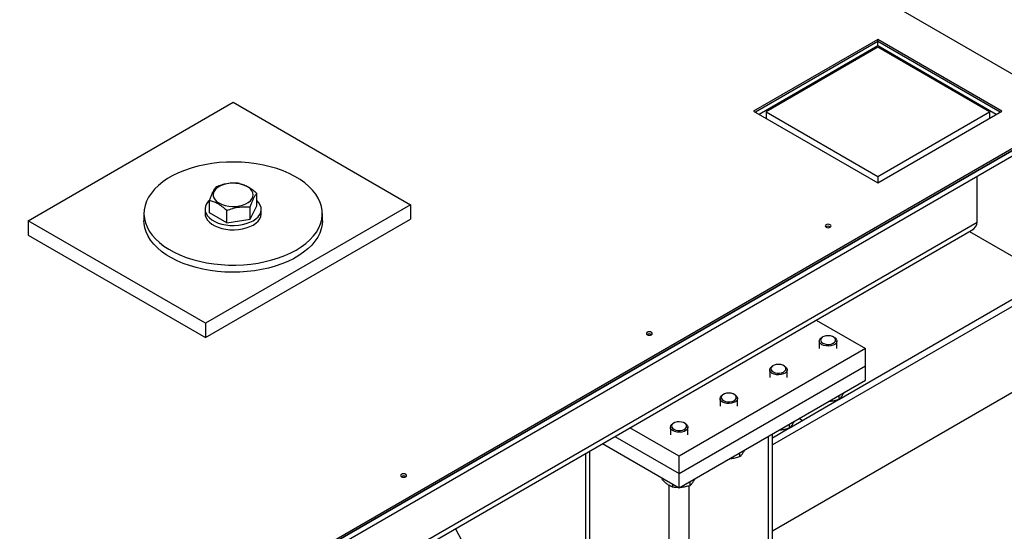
# Model space of a CAD drawing. Header units: millimetres. Extents: x 0 to 841, y 0 to 594.
# Tile 71 of 84: x 769 to 785, y 359 to 367. Entities that reach past the tile are written whole.
import ezdxf

# ---------------------------------------------------------------- set-up
doc = ezdxf.new("R2010")
doc.units = ezdxf.units.MM
doc.layers.add('TRAIT-FORT', color=4, linetype='Continuous', lineweight=25)

msp = doc.modelspace()

# ---------------------------------------------------------------- linework, layer by layer
at = {"layer": 'TRAIT-FORT', "color": 4, "linetype": 'Continuous', "lineweight": 25}
for p, q in [((786.08, 365.761), (768.508, 375.906)), ((782.215, 361.075), (798.207, 370.308)), ((798.308, 370.249), (781.137, 360.337)), ((798.308, 368.85), (781.137, 358.937)), ((782.848, 366.928), (780.828, 365.761)), ((784.868, 365.761), (782.848, 366.928)), ((782.848, 366.893), (782.848, 366.928)), ((782.848, 366.893), (780.858, 365.744)), ((782.848, 366.823), (780.919, 365.709)), ((782.848, 366.799), (781.03, 365.75)), ((782.848, 366.823), (782.848, 366.893)), ((784.838, 365.744), (782.848, 366.893)), ((784.777, 365.709), (782.848, 366.823)), ((784.666, 365.75), (782.848, 366.799)), ((782.464, 366.601), (782.484, 366.589)), ((782.551, 366.628), (782.531, 366.64)), ((769.023, 363.98), (772.359, 365.905)), ((772.359, 365.905), (775.245, 364.239)), ((781.171, 365.855), (781.191, 365.843)), ((759.413, 350.332), (786.08, 365.726)), ((786.08, 365.633), (759.413, 350.238)), ((763.859, 352.933), (786.08, 365.761)), ((786.08, 365.726), (763.859, 352.898)), ((780.828, 365.761), (782.848, 364.595)), ((781.03, 365.75), (781.03, 365.645)), ((781.03, 365.75), (782.848, 364.7)), ((782.848, 364.595), (784.868, 365.761)), ((782.848, 364.7), (784.666, 365.75)), ((784.666, 365.75), (784.666, 365.645)), ((782.848, 364.7), (782.848, 364.595)), ((784.464, 363.953), (784.464, 364.7)), ((772.742, 364.224), (772.742, 364.425)), ((775.245, 364.239), (771.91, 362.314)), ((771.975, 364.109), (771.975, 364.309)), ((772.637, 364.004), (772.742, 364.224)), ((772.637, 364.004), (772.637, 364.204)), ((775.245, 364.239), (775.245, 364.006)), ((770.907, 364.097), (770.907, 363.98)), ((771.901, 364.167), (771.901, 364.097)), ((772.254, 363.946), (771.975, 364.109)), ((772.254, 363.946), (772.254, 364.147)), ((772.816, 364.097), (772.816, 364.167)), ((773.81, 363.98), (773.81, 364.097)), ((784.464, 363.953), (738.957, 337.683)), ((771.91, 362.314), (769.023, 363.98)), ((769.023, 363.98), (769.023, 363.747)), ((771.91, 362.081), (775.245, 364.006)), ((772.254, 363.946), (772.637, 364.004)), ((739.024, 337.644), (784.37, 363.821)), ((769.023, 363.747), (771.91, 362.081)), ((784.34, 363.804), (785.641, 363.053)), ((771.91, 362.314), (771.91, 362.081)), ((781.844, 362.363), (782.646, 361.901)), ((781.897, 362.024), (781.897, 361.901)), ((781.953, 362.091), (781.939, 362.082)), ((782.141, 362.082), (782.127, 362.091)), ((782.183, 361.901), (782.183, 362.024)), ((782.646, 361.901), (779.615, 360.151)), ((782.646, 361.621), (782.646, 361.901)), ((779.615, 359.871), (782.646, 361.621)), ((781.089, 361.558), (781.089, 361.434)), ((781.145, 361.624), (781.131, 361.616)), ((781.333, 361.616), (781.319, 361.624)), ((781.375, 361.434), (781.375, 361.558)), ((782.646, 361.387), (782.646, 361.621)), ((779.615, 359.638), (782.646, 361.387)), ((780.337, 361.158), (780.323, 361.149)), ((780.525, 361.149), (780.51, 361.158)), ((780.281, 361.091), (780.281, 360.967)), ((780.566, 360.967), (780.566, 361.091)), ((781.407, 360.609), (782.209, 361.072)), ((782.212, 361.137), (782.212, 361.073)), ((779.529, 360.691), (779.514, 360.683)), ((779.717, 360.683), (779.702, 360.691)), ((781.404, 360.67), (781.404, 360.606)), ((781.62, 360.732), (781.566, 360.764)), ((779.615, 360.151), (778.814, 360.614)), ((779.473, 360.625), (779.473, 360.501)), ((779.758, 360.501), (779.758, 360.625)), ((781.137, 360.453), (781.401, 360.606)), ((781.137, 349.676), (781.137, 360.516)), ((778.369, 360.357), (779.615, 359.638)), ((778.571, 360.474), (779.615, 359.871)), ((781.07, 349.582), (781.07, 360.478)), ((778.094, 360.198), (778.094, 355.034)), ((778.161, 354.995), (778.161, 360.237)), ((780.596, 360.204), (780.596, 360.14)), ((779.615, 359.871), (779.615, 360.151)), ((779.615, 359.638), (779.615, 359.871)), ((779.338, 359.798), (779.338, 359.779)), ((779.788, 359.737), (779.788, 359.673)), ((779.454, 354.249), (779.454, 359.679)), ((779.51, 359.699), (779.51, 359.651)), ((779.777, 348.836), (779.777, 359.671)), ((777.831, 355.504), (775.977, 358.976))]:
    msp.add_line(p, q, dxfattribs=at)
at = {"layer": 'TRAIT-FORT', "color": 4, "linetype": 'Continuous', "lineweight": 25, "flags": 128}
for points in [[(773.385, 363.504), (773.467, 363.556), (773.542, 363.611), (773.608, 363.67), (773.665, 363.732), (773.713, 363.796), (773.752, 363.863), (773.781, 363.931), (773.8, 364), (773.809, 364.07), (773.808, 364.141), (773.796, 364.21), (773.775, 364.279), (773.743, 364.347), (773.702, 364.413), (773.652, 364.477), (773.592, 364.538), (773.524, 364.596), (773.447, 364.651), (773.363, 364.701), (773.272, 364.748), (773.174, 364.79), (773.071, 364.827), (772.963, 364.858), (772.85, 364.885), (772.734, 364.906), (772.616, 364.921), (772.495, 364.931), (772.374, 364.934), (772.252, 364.932), (772.132, 364.924), (772.012, 364.91), (771.896, 364.891), (771.782, 364.866), (771.673, 364.835), (771.568, 364.799), (771.469, 364.759), (771.376, 364.713), (771.29, 364.664), (771.212, 364.61), (771.141, 364.553), (771.079, 364.493), (771.027, 364.429), (770.983, 364.364), (770.949, 364.297), (770.925, 364.228), (770.911, 364.158), (770.907, 364.088), (770.914, 364.018), (770.93, 363.948), (770.957, 363.88), (770.993, 363.813), (771.039, 363.748), (771.094, 363.685), (771.158, 363.626), (771.231, 363.569), (771.311, 363.517), (771.399, 363.468), (771.493, 363.424), (771.594, 363.385), (771.7, 363.35), (771.81, 363.321), (771.925, 363.297), (772.042, 363.279), (772.162, 363.267), (772.283, 363.26), (772.404, 363.259), (772.525, 363.264), (772.645, 363.275), (772.763, 363.292), (772.879, 363.315), (772.99, 363.342), (773.097, 363.376), (773.199, 363.414), (773.295, 363.457), (773.385, 363.504)], [(772.044, 364.45), (772.034, 364.417), (772.034, 364.383), (772.045, 364.35), (772.065, 364.318), (772.095, 364.289), (772.134, 364.264), (772.179, 364.243), (772.231, 364.227), (772.286, 364.217), (772.344, 364.212), (772.403, 364.214), (772.459, 364.221), (772.513, 364.234), (772.562, 364.253), (772.604, 364.276), (772.638, 364.304), (772.664, 364.334), (772.679, 364.367), (772.684, 364.4), (772.679, 364.434), (772.663, 364.466), (772.638, 364.497), (772.604, 364.524), (772.561, 364.547), (772.513, 364.566), (772.459, 364.579), (772.402, 364.586), (772.344, 364.588), (772.286, 364.583), (772.23, 364.573), (772.179, 364.557), (772.133, 364.536), (772.095, 364.51), (772.065, 364.481), (772.044, 364.45)], [(771.979, 364.314), (771.954, 364.29), (771.927, 364.254), (771.909, 364.216), (771.902, 364.177), (771.904, 364.137), (771.917, 364.098), (771.94, 364.061), (771.971, 364.026), (772.012, 363.995), (772.06, 363.967), (772.115, 363.943), (772.176, 363.925), (772.24, 363.912), (772.307, 363.904), (772.376, 363.903), (772.444, 363.907), (772.51, 363.918), (772.572, 363.933), (772.63, 363.954), (772.682, 363.98), (772.726, 364.01), (772.763, 364.043), (772.79, 364.08), (772.808, 364.118), (772.815, 364.157), (772.813, 364.196), (772.8, 364.235), (772.778, 364.272), (772.746, 364.307), (772.742, 364.311)], [(771.901, 364.097), (771.904, 364.067), (771.917, 364.028), (771.94, 363.991), (771.971, 363.956), (772.012, 363.925), (772.06, 363.897), (772.115, 363.873), (772.176, 363.855), (772.24, 363.842), (772.307, 363.834), (772.376, 363.833), (772.444, 363.837), (772.51, 363.848), (772.572, 363.863), (772.63, 363.884), (772.682, 363.91), (772.726, 363.94), (772.763, 363.973), (772.79, 364.01), (772.808, 364.048), (772.815, 364.087), (772.816, 364.097)], [(773.81, 363.98), (773.806, 363.919), (773.792, 363.849), (773.768, 363.78), (773.734, 363.713), (773.69, 363.647), (773.638, 363.584), (773.576, 363.524), (773.505, 363.467), (773.427, 363.413), (773.341, 363.363), (773.248, 363.318), (773.149, 363.277), (773.044, 363.242), (772.935, 363.211), (772.821, 363.186), (772.705, 363.166), (772.586, 363.153), (772.465, 363.144), (772.343, 363.142), (772.222, 363.146), (772.102, 363.155), (771.983, 363.171), (771.867, 363.192), (771.754, 363.218), (771.646, 363.25), (771.543, 363.287), (771.445, 363.329), (771.354, 363.375), (771.27, 363.426), (771.193, 363.481), (771.125, 363.539), (771.065, 363.6), (771.015, 363.663), (770.974, 363.729), (770.942, 363.797), (770.921, 363.866), (770.909, 363.936), (770.907, 363.98)], [(782.074, 363.875), (782.085, 363.884), (782.088, 363.895), (782.085, 363.906), (782.074, 363.915), (782.058, 363.921), (782.04, 363.923), (782.021, 363.921), (782.006, 363.915), (781.995, 363.906), (781.991, 363.895), (781.995, 363.884), (782.006, 363.875), (782.021, 363.869), (782.04, 363.867), (782.058, 363.869), (782.074, 363.875)], [(779.165, 362.126), (779.175, 362.135), (779.179, 362.146), (779.175, 362.157), (779.165, 362.166), (779.149, 362.172), (779.131, 362.174), (779.112, 362.172), (779.096, 362.166), (779.086, 362.157), (779.082, 362.146), (779.086, 362.135), (779.096, 362.126), (779.112, 362.12), (779.131, 362.118), (779.149, 362.12), (779.165, 362.126)], [(782.137, 362.084), (782.11, 362.099), (782.077, 362.108), (782.041, 362.111), (782.005, 362.109), (781.972, 362.1), (781.945, 362.085), (781.926, 362.067), (781.917, 362.047), (781.92, 362.026), (781.933, 362.006), (781.955, 361.989), (781.985, 361.977), (782.02, 361.97), (782.057, 361.97), (782.092, 361.976), (782.122, 361.988), (782.146, 362.004), (782.159, 362.024), (782.162, 362.045), (782.155, 362.066), (782.137, 362.084)], [(782.141, 362.082), (782.153, 362.075), (782.172, 362.055), (782.182, 362.034), (782.181, 362.011), (782.17, 361.99), (782.149, 361.971), (782.12, 361.956), (782.085, 361.946), (782.047, 361.942), (782.008, 361.944), (781.971, 361.952), (781.94, 361.965), (781.916, 361.983), (781.901, 362.004), (781.897, 362.026), (781.903, 362.048), (781.919, 362.069), (781.939, 362.082)], [(781.329, 361.618), (781.302, 361.632), (781.269, 361.642), (781.233, 361.645), (781.197, 361.642), (781.164, 361.633), (781.137, 361.619), (781.118, 361.601), (781.109, 361.58), (781.112, 361.559), (781.125, 361.539), (781.147, 361.523), (781.177, 361.51), (781.212, 361.504), (781.249, 361.504), (781.284, 361.51), (781.314, 361.521), (781.337, 361.538), (781.351, 361.557), (781.354, 361.578), (781.347, 361.599), (781.329, 361.618)], [(781.333, 361.616), (781.344, 361.608), (781.364, 361.589), (781.374, 361.567), (781.373, 361.545), (781.362, 361.523), (781.341, 361.504), (781.312, 361.489), (781.277, 361.479), (781.238, 361.475), (781.2, 361.477), (781.163, 361.485), (781.132, 361.499), (781.108, 361.516), (781.093, 361.537), (781.089, 361.559), (781.095, 361.582), (781.111, 361.602), (781.131, 361.616)], [(780.525, 361.149), (780.536, 361.142), (780.556, 361.122), (780.566, 361.101), (780.565, 361.078), (780.553, 361.057), (780.532, 361.038), (780.503, 361.023), (780.469, 361.013), (780.43, 361.009), (780.392, 361.011), (780.355, 361.019), (780.324, 361.032), (780.3, 361.05), (780.285, 361.071), (780.281, 361.093), (780.287, 361.115), (780.303, 361.135), (780.323, 361.149)], [(780.521, 361.151), (780.494, 361.166), (780.461, 361.175), (780.425, 361.178), (780.389, 361.175), (780.356, 361.167), (780.328, 361.152), (780.31, 361.134), (780.301, 361.114), (780.304, 361.092), (780.317, 361.073), (780.339, 361.056), (780.369, 361.044), (780.404, 361.037), (780.441, 361.037), (780.476, 361.043), (780.506, 361.055), (780.529, 361.071), (780.543, 361.091), (780.546, 361.112), (780.538, 361.133), (780.521, 361.151)], [(779.717, 360.683), (779.728, 360.675), (779.748, 360.656), (779.757, 360.634), (779.757, 360.612), (779.745, 360.59), (779.724, 360.571), (779.695, 360.556), (779.66, 360.546), (779.622, 360.542), (779.583, 360.544), (779.547, 360.552), (779.516, 360.566), (779.492, 360.583), (779.477, 360.604), (779.473, 360.626), (779.479, 360.649), (779.495, 360.669), (779.514, 360.683)], [(779.712, 360.685), (779.686, 360.699), (779.653, 360.708), (779.617, 360.712), (779.581, 360.709), (779.547, 360.7), (779.52, 360.686), (779.502, 360.668), (779.493, 360.647), (779.495, 360.626), (779.508, 360.606), (779.531, 360.59), (779.561, 360.577), (779.596, 360.571), (779.632, 360.571), (779.668, 360.577), (779.698, 360.588), (779.721, 360.605), (779.735, 360.624), (779.738, 360.645), (779.73, 360.666), (779.712, 360.685)], [(775.167, 359.818), (775.177, 359.827), (775.181, 359.838), (775.177, 359.848), (775.167, 359.857), (775.151, 359.864), (775.132, 359.866), (775.114, 359.864), (775.098, 359.857), (775.088, 359.848), (775.084, 359.838), (775.088, 359.827), (775.098, 359.818), (775.114, 359.812), (775.132, 359.81), (775.151, 359.812), (775.167, 359.818)]]:
    msp.add_lwpolyline(points, dxfattribs=at)
at = {"layer": 'TRAIT-FORT', "color": 4, "linetype": 'Continuous', "lineweight": 25}
for centre in [(782.04, 363.82), (779.131, 362.071), (775.132, 359.763)]:
    msp.add_arc(centre, 0.069, 56.6054, 123.3946, dxfattribs=at)
msp.add_ellipse((784.141, 363.953), major_axis=(0.323, 0), ratio=0.577382, start_param=5.497706, end_param=6.283185, dxfattribs=at)
msp.add_ellipse((784.141, 363.953), major_axis=(0.323, 0), ratio=0.577382, start_param=5.497706, end_param=6.283185, dxfattribs=at)
for points, knots in [([(771.975, 364.309), (771.982, 364.328), (771.995, 364.367), (772.018, 364.424), (772.043, 364.476), (772.065, 364.51), (772.077, 364.525), (772.08, 364.53)], [0, 0, 0, 0, 0.1921844, 0.3862289, 0.6382428, 0.8970666, 1, 1, 1, 1]), ([(772.464, 364.587), (772.43, 364.589), (772.363, 364.594), (772.263, 364.584), (772.168, 364.562), (772.11, 364.54), (772.08, 364.53)], [0, 0, 0, 0, 0.264607, 0.534953, 0.765346, 1, 1, 1, 1]), ([(772.464, 364.587), (772.488, 364.58), (772.536, 364.566), (772.609, 364.529), (772.678, 364.481), (772.72, 364.444), (772.742, 364.425)], [0, 0, 0, 0, 0.264607, 0.534953, 0.765346, 1, 1, 1, 1]), ([(772.637, 364.204), (772.643, 364.223), (772.656, 364.262), (772.679, 364.319), (772.704, 364.371), (772.726, 364.405), (772.738, 364.42), (772.742, 364.425)], [0, 0, 0, 0, 0.192184, 0.386229, 0.638243, 0.897067, 1, 1, 1, 1]), ([(772.254, 364.147), (772.229, 364.168), (772.181, 364.211), (772.108, 364.259), (772.039, 364.291), (771.997, 364.303), (771.975, 364.309)], [0, 0, 0, 0, 0.264607, 0.534953, 0.765346, 1, 1, 1, 1]), ([(772.254, 364.147), (772.287, 364.159), (772.354, 364.183), (772.454, 364.204), (772.549, 364.21), (772.607, 364.206), (772.637, 364.204)], [0, 0, 0, 0, 0.264607, 0.534953, 0.765346, 1, 1, 1, 1]), ([(782.212, 361.073), (782.221, 361.081), (782.24, 361.097), (782.267, 361.132), (782.287, 361.164), (782.297, 361.183), (782.299, 361.187)], [0, 0, 0, 0, 0.322566, 0.652127, 0.93299, 1, 1, 1, 1]), ([(782.212, 361.073), (782.188, 361.066), (782.139, 361.052), (782.084, 361.043), (782.055, 361.043), (782.05, 361.043)], [0, 0, 0, 0, 0.455303, 0.920479, 1, 1, 1, 1]), ([(781.404, 360.606), (781.413, 360.614), (781.432, 360.63), (781.459, 360.666), (781.479, 360.697), (781.489, 360.717), (781.491, 360.72)], [0, 0, 0, 0, 0.322566, 0.652127, 0.93299, 1, 1, 1, 1]), ([(781.404, 360.606), (781.38, 360.6), (781.331, 360.586), (781.276, 360.577), (781.247, 360.577), (781.242, 360.577)], [0, 0, 0, 0, 0.4553028, 0.9204786, 1, 1, 1, 1]), ([(780.596, 360.14), (780.605, 360.148), (780.624, 360.164), (780.651, 360.199), (780.671, 360.231), (780.681, 360.25), (780.683, 360.254)], [0, 0, 0, 0, 0.322566, 0.652127, 0.93299, 1, 1, 1, 1]), ([(780.596, 360.14), (780.572, 360.133), (780.523, 360.119), (780.468, 360.11), (780.438, 360.11), (780.434, 360.11)], [0, 0, 0, 0, 0.4553028, 0.9204786, 1, 1, 1, 1]), ([(779.51, 359.651), (779.488, 359.66), (779.452, 359.676), (779.399, 359.716), (779.364, 359.75), (779.344, 359.772), (779.338, 359.779)], [0, 0, 0, 0, 0.385549, 0.637642, 0.896546, 1, 1, 1, 1]), ([(779.788, 359.673), (779.797, 359.681), (779.815, 359.697), (779.843, 359.733), (779.863, 359.764), (779.873, 359.784), (779.875, 359.787)], [0, 0, 0, 0, 0.322566, 0.652127, 0.93299, 1, 1, 1, 1]), ([(779.605, 359.644), (779.595, 359.644), (779.562, 359.643), (779.531, 359.648), (779.51, 359.651)], [0, 0, 0, 0, 0.316399, 1, 1, 1, 1]), ([(779.788, 359.673), (779.764, 359.667), (779.715, 359.653), (779.66, 359.644), (779.63, 359.644), (779.626, 359.644)], [0, 0, 0, 0, 0.4553028, 0.9204786, 1, 1, 1, 1])]:
    msp.add_open_spline(points, degree=3, knots=knots, dxfattribs=at)

doc.saveas('drawing.dxf')
